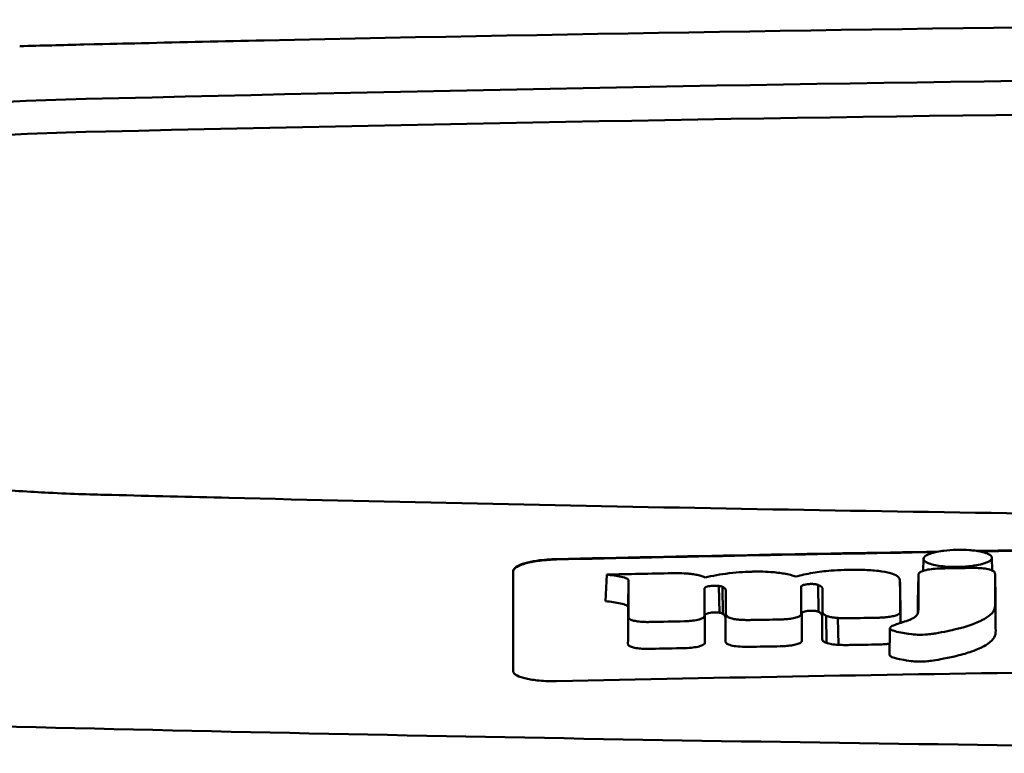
# Model space of a CAD drawing. Header units: millimetres. Extents: x 1382 to 5292, y 422 to 4300.
# Tile 17 of 32: x 2031 to 2054, y 4283 to 4300. Entities that reach past the tile are written whole.
import ezdxf

# ---------------------------------------------------------------- set-up
doc = ezdxf.new("R2010")
doc.units = ezdxf.units.MM
doc.header["$LTSCALE"] = 11.111111
doc.layers.add('Visible (ISO)', color=7, linetype='Continuous', lineweight=50)

msp = doc.modelspace()

# ---------------------------------------------------------------- linework, layer by layer
at = {"layer": 'Visible (ISO)'}
for p, q in [((2036.63, 4299.686), (2036.638, 4299.686)), ((2035.822, 4289.151), (2035.83, 4289.151)), ((2051.821, 4287.471), (2051.827, 4287.745)), ((2053.403, 4287.771), (2053.409, 4287.478)), ((2044.5, 4286.77), (2044.53, 4287.383)), ((2045.02, 4286.633), (2045.033, 4287.245)), ((2047.889, 4287.451), (2047.88, 4287.45)), ((2051.296, 4286.641), (2051.284, 4287.253)), ((2051.696, 4286.765), (2051.708, 4287.377)), ((2053.485, 4286.792), (2053.473, 4287.402)), ((2046.963, 4287.125), (2046.966, 4287.126)), ((2047.124, 4286.504), (2047.111, 4287.123)), ((2047.127, 4286.504), (2047.113, 4287.122)), ((2047.2, 4286.482), (2047.194, 4287.103)), ((2049.007, 4287.106), (2049.007, 4287.107)), ((2049.41, 4286.525), (2049.399, 4287.146)), ((2046.977, 4286.509), (2046.98, 4286.51)), ((2049.019, 4286.492), (2049.019, 4286.493)), ((2049.588, 4285.808), (2049.587, 4286.433)), ((2049.867, 4285.764), (2049.849, 4286.384))]:
    msp.add_line(p, q, dxfattribs=at)
for centre, major_axis, ratio, start_param, end_param in [((2081.764, 4270.94), (250.217, -0.007), 0.116796, 1.571075, 1.752137), ((2136.47, 4245.604), (-491.039, 0), 0.112496, 4.925773, 4.928853), ((2081.918, 4273.93), (225.492, 0.002), 0.110939, 1.570719, 1.791596), ((2035.176, 4297.01), (12.06, -0.005), 0.112737, 1.791766, 3.029303), ((2081.94, 4273.899), (-227.223, 0), 0.106767, 4.71241, 4.92951), ((2035.569, 4296.343), (11.958, 0), 0.106769, 1.787974, 3.024834), ((4183.737, 4180.4), (2131.91, -107.347), 0.004971, 3.131872, 3.14183), ((2928.315, 4361.091), (876.488, 73.351), 0.007714, 3.140926, 3.156464), ((2489.052, 4404.079), (437.26, 116.305), 0.016372, 3.162905, 3.181731), ((2052.48, 4287.297), (20.307, 0.333), 0.011404, 1.54636, 1.583154), ((450.05, 4662.169), (-1603.388, 374.365), 0.008684, 3.120399, 3.130225), ((2081.962, 2496.71), (-1794.464, 0), 0.998105, 4.73241, 4.73325), ((2042.344, 4285.71), (5.162, 1.321), 0.208752, 0.672627, 0.721389), ((1943.1, 4259.28), (-103.711, -27.966), 0.030011, 3.195969, 3.212241), ((1977.918, 4288.876), (68.92, -1.605), 0.017399, 0.035526, 0.081457), ((2048.954, 4285.873), (0.0178, -0.0822), 0.794442, 1.154854, 1.308402), ((2047.731, 4285.833), (0.452, 0.007), 0.249026, 3.644233, 4.534786)]:
    msp.add_ellipse(centre, major_axis=major_axis, ratio=ratio, start_param=start_param, end_param=end_param, dxfattribs=at)
for points, knots in [([(2036.63, 4299.686), (2035.689, 4299.666), (2034.751, 4299.645), (2033.366, 4299.612), (2033.176, 4299.608), (2032.483, 4299.591)], [-0.8458994, -0.8458994, -0.8458994, -0.8458994, -0.3752076, -0.3752076, -0.1515992, -0.1515992, -0.1515992, -0.1515992]), ([(2030.32, 4289.355), (2030.54, 4289.338), (2030.763, 4289.321), (2031.236, 4289.291), (2031.46, 4289.279), (2031.666, 4289.268)], [0, 0, 0, 0, 0.0725125, 0.0725125, 0.1522142, 0.1522142, 0.1522142, 0.1522142]), ([(2031.666, 4289.268), (2032.246, 4289.24), (2032.685, 4289.228), (2034.025, 4289.195), (2034.923, 4289.173), (2035.822, 4289.151)], [0.1522142, 0.1522142, 0.1522142, 0.1522142, 0.3763363, 0.3763363, 0.8296812, 0.8296812, 0.8296812, 0.8296812]), ([(2035.83, 4289.151), (2043.45, 4288.963), (2051.085, 4288.823), (2062.623, 4288.682), (2066.47, 4288.647), (2072.257, 4288.611), (2074.191, 4288.602), (2077.973, 4288.59), (2079.787, 4288.587), (2081.686, 4288.587)], [0.000811, 0.000811, 0.000811, 0.000811, 2.334672, 2.334672, 3.49801, 3.49801, 4.08174, 4.08174, 4.638981, 4.638981, 4.638981, 4.638981]), ([(2051.933, 4287.845), (2051.962, 4287.858), (2051.999, 4287.872), (2052.105, 4287.901), (2052.166, 4287.913), (2052.221, 4287.922)], [0.54383531, 0.54383531, 0.54383531, 0.54383531, 0.55538596, 0.55538596, 0.56979725, 0.56979725, 0.56979725, 0.56979725]), ([(2052.221, 4287.922), (2052.247, 4287.926), (2052.27, 4287.929), (2052.386, 4287.944), (2052.484, 4287.951), (2052.595, 4287.954), (2052.605, 4287.955), (2052.615, 4287.955)], [0.56979725, 0.56979725, 0.56979725, 0.56979725, 0.57641934, 0.57641934, 0.60538821, 0.60538821, 0.608138, 0.608138, 0.608138, 0.608138]), ([(2052.615, 4287.955), (2052.696, 4287.956), (2052.789, 4287.955), (2052.927, 4287.944), (2052.968, 4287.94), (2053.009, 4287.935)], [0.20935443, 0.20935443, 0.20935443, 0.20935443, 0.23138469, 0.23138469, 0.24081303, 0.24081303, 0.24081303, 0.24081303]), ([(2053.009, 4287.935), (2053.055, 4287.929), (2053.099, 4287.922), (2053.206, 4287.9), (2053.257, 4287.884), (2053.297, 4287.867)], [0.24081303, 0.24081303, 0.24081303, 0.24081303, 0.25152963, 0.25152963, 0.26878639, 0.26878639, 0.26878639, 0.26878639]), ([(2042.374, 4287.468), (2042.374, 4287.501), (2042.4, 4287.534), (2042.496, 4287.595), (2042.563, 4287.622), (2042.725, 4287.669), (2042.817, 4287.688), (2042.994, 4287.715), (2043.074, 4287.724), (2043.228, 4287.736), (2043.301, 4287.739), (2043.374, 4287.741)], [0.000001, 0.000001, 0.000001, 0.000001, 0.0401815, 0.0401815, 0.0773555, 0.0773555, 0.111928, 0.111928, 0.1374241, 0.1374241, 0.1594038, 0.1594038, 0.1594038, 0.1594038]), ([(2042.374, 4287.459), (2042.374, 4287.476), (2042.382, 4287.494), (2042.412, 4287.53), (2042.435, 4287.548), (2042.516, 4287.594), (2042.585, 4287.62), (2042.762, 4287.668), (2042.869, 4287.688), (2043.054, 4287.711), (2043.123, 4287.718), (2043.254, 4287.727), (2043.314, 4287.73), (2043.374, 4287.731)], [0.000001, 0.000001, 0.000001, 0.000001, 0.0217943, 0.0217943, 0.0441477, 0.0441477, 0.0807582, 0.0807582, 0.1194179, 0.1194179, 0.1413053, 0.1413053, 0.159337, 0.159337, 0.159337, 0.159337]), ([(2053.297, 4287.867), (2053.306, 4287.864), (2053.313, 4287.86), (2053.369, 4287.833), (2053.395, 4287.809), (2053.403, 4287.779), (2053.403, 4287.774), (2053.403, 4287.77)], [0.26878639, 0.26878639, 0.26878639, 0.26878639, 0.27236042, 0.27236042, 0.29605283, 0.29605283, 0.29977178, 0.29977178, 0.29977178, 0.29977178]), ([(2053.403, 4287.77), (2053.403, 4287.749), (2053.39, 4287.726), (2053.342, 4287.692), (2053.322, 4287.681), (2053.298, 4287.67)], [0.29977178, 0.29977178, 0.29977178, 0.29977178, 0.3191873, 0.3191873, 0.32886275, 0.32886275, 0.32886275, 0.32886275]), ([(2042.374, 4285.158), (2042.374, 4285.601), (2042.374, 4286.042), (2042.374, 4286.485), (2042.374, 4286.813), (2042.374, 4287.14), (2042.374, 4287.468)], [0, 0, 0, 0, 5.438666, 5.438666, 5.438666, 9.461667, 9.461667, 9.461667, 9.461667]), ([(2048.883, 4287.338), (2048.808, 4287.363), (2048.72, 4287.386), (2048.525, 4287.422), (2048.422, 4287.434), (2048.139, 4287.455), (2047.985, 4287.453), (2047.889, 4287.451)], [-0.2770651, -0.2770651, -0.2770651, -0.2770651, -0.2356097, -0.2356097, -0.1978033, -0.1978033, -0.1405425, -0.1405425, -0.1405425, -0.1405425]), ([(2050.386, 4287.492), (2050.357, 4287.493), (2050.329, 4287.494), (2050.097, 4287.497), (2049.895, 4287.491), (2049.548, 4287.462), (2049.409, 4287.444), (2049.134, 4287.398), (2049.003, 4287.369), (2048.883, 4287.338)], [-0.1668809, -0.1668809, -0.1668809, -0.1668809, -0.1584518, -0.1584518, -0.0966679, -0.0966679, -0.0505514, -0.0505514, 0, 0, 0, 0]), ([(2051.282, 4287.266), (2051.274, 4287.295), (2051.254, 4287.324), (2051.179, 4287.375), (2051.129, 4287.397), (2050.985, 4287.437), (2050.892, 4287.454), (2050.674, 4287.479), (2050.554, 4287.486), (2050.436, 4287.491)], [-0.3006219, -0.3006219, -0.3006219, -0.3006219, -0.2681937, -0.2681937, -0.2390981, -0.2390981, -0.2061369, -0.2061369, -0.1717789, -0.1717789, -0.1717789, -0.1717789]), ([(2052.188, 4287.523), (2052.126, 4287.522), (2052.065, 4287.517), (2051.95, 4287.503), (2051.897, 4287.492), (2051.814, 4287.47), (2051.783, 4287.458), (2051.737, 4287.433), (2051.723, 4287.421), (2051.716, 4287.408)], [-0.07038308, -0.07038308, -0.07038308, -0.07038308, -0.05171901, -0.05171901, -0.03231276, -0.03231276, -0.01570023, -0.01570023, 0, 0, 0, 0]), ([(2052.226, 4287.524), (2052.219, 4287.524), (2052.213, 4287.524), (2052.201, 4287.524), (2052.195, 4287.523), (2052.188, 4287.523)], [-0.00371697, -0.00371697, -0.00371697, -0.00371697, -0.001858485, -0.001858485, 0, 0, 0, 0]), ([(2053.009, 4287.593), (2052.992, 4287.59), (2052.976, 4287.588), (2052.907, 4287.578), (2052.851, 4287.572), (2052.734, 4287.564), (2052.675, 4287.561), (2052.615, 4287.56), (2052.511, 4287.558), (2052.412, 4287.561), (2052.29, 4287.572), (2052.257, 4287.575), (2052.221, 4287.58)], [0.35782816, 0.35782816, 0.35782816, 0.35782816, 0.36290873, 0.36290873, 0.38071021, 0.38071021, 0.39878358, 0.39878358, 0.39878358, 0.42985818, 0.42985818, 0.43932148, 0.43932148, 0.43932148, 0.43932148]), ([(2053.46, 4287.442), (2053.45, 4287.456), (2053.43, 4287.469), (2053.37, 4287.494), (2053.329, 4287.506), (2053.234, 4287.523), (2053.183, 4287.529), (2053.078, 4287.536), (2053.026, 4287.537), (2052.973, 4287.536)], [-0.06978878, -0.06978878, -0.06978878, -0.06978878, -0.05239411, -0.05239411, -0.03314186, -0.03314186, -0.01591655, -0.01591655, 0, 0, 0, 0]), ([(2044.53, 4287.383), (2044.647, 4287.371), (2044.769, 4287.355), (2044.916, 4287.322), (2044.963, 4287.308), (2045.008, 4287.285), (2045.018, 4287.277), (2045.027, 4287.265), (2045.032, 4287.257), (2045.033, 4287.245)], [-0.2159558, -0.2159558, -0.2159558, -0.2159558, -0.105326, -0.105326, -0.0420287, -0.0420287, -0.0138033, -0.0138033, 0, 0, 0, 0]), ([(2046.493, 4287.396), (2046.468, 4287.4), (2046.439, 4287.403), (2046.342, 4287.411), (2046.277, 4287.414), (2046.21, 4287.415)], [-0.03137982, -0.03137982, -0.03137982, -0.03137982, -0.02006966, -0.02006966, 0, 0, 0, 0]), ([(2047.88, 4287.45), (2047.761, 4287.447), (2047.57, 4287.439), (2047.142, 4287.389), (2046.958, 4287.355), (2046.796, 4287.315)], [-0.1386449, -0.1386449, -0.1386449, -0.1386449, -0.0667172, -0.0667172, 0, 0, 0, 0]), ([(2051.066, 4286.173), (2051.056, 4286.164), (2051.052, 4286.155), (2051.055, 4286.136), (2051.065, 4286.126), (2051.098, 4286.1), (2051.142, 4286.086), (2051.273, 4286.047), (2051.428, 4286.025), (2051.585, 4286.004), (2051.627, 4286.001), (2051.696, 4285.996), (2051.748, 4285.996), (2051.879, 4286), (2051.946, 4286.007), (2052.026, 4286.017), (2052.066, 4286.023), (2052.288, 4286.06), (2052.494, 4286.107), (2052.589, 4286.129), (2052.608, 4286.134), (2052.931, 4286.215), (2053.121, 4286.303), (2053.3, 4286.402), (2053.357, 4286.445), (2053.441, 4286.536), (2053.464, 4286.583), (2053.475, 4286.645), (2053.476, 4286.66), (2053.476, 4286.696), (2053.475, 4286.956), (2053.473, 4287.402)], [-4.676688, -4.676688, -4.676688, -4.676688, -4.675904, -4.675904, -4.674974, -4.674974, -4.671817, -4.671817, -4.660677, -4.660677, -4.647032, -4.647032, -4.608842, -4.608842, -4.553099, -4.553099, -4.499156, -4.499156, -4.229728, -4.229728, -4.140787, -4.140787, -2.835256, -2.835256, -1.875515, -1.875515, -0.862737, -0.862737, -0.545368, -0.545368, 0, 0, 0, 0]), ([(2051.708, 4287.377), (2051.708, 4287.171), (2051.708, 4286.964), (2051.707, 4286.705), (2051.707, 4286.654), (2051.707, 4286.584), (2051.707, 4286.567), (2051.705, 4286.524), (2051.701, 4286.499), (2051.678, 4286.459), (2051.671, 4286.449), (2051.661, 4286.438), (2051.661, 4286.437), (2051.66, 4286.436)], [-1.166686, -1.166686, -1.166686, -1.166686, -0.464273, -0.464273, -0.288528, -0.288528, -0.228277, -0.228277, -0.144624, -0.144624, -0.115228, -0.115228, -0.113333, -0.113333, -0.113333, -0.113333]), ([(2051.716, 4287.408), (2051.714, 4287.403), (2051.712, 4287.398), (2051.709, 4287.387), (2051.708, 4287.382), (2051.708, 4287.377)], [-0.0124181, -0.0124181, -0.0124181, -0.0124181, -0.00620912, -0.00620912, 0, 0, 0, 0]), ([(2053.473, 4287.402), (2053.473, 4287.409), (2053.472, 4287.415), (2053.468, 4287.429), (2053.464, 4287.435), (2053.46, 4287.442)], [-0.01632771, -0.01632771, -0.01632771, -0.01632771, -0.00807771, -0.00807771, 0, 0, 0, 0]), ([(2046.777, 4287.055), (2046.777, 4287.058), (2046.777, 4287.06), (2046.778, 4287.065), (2046.778, 4287.067), (2046.779, 4287.069)], [-0.005600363, -0.005600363, -0.005600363, -0.005600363, -0.002800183, -0.002800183, 0, 0, 0, 0]), ([(2046.779, 4287.069), (2046.781, 4287.076), (2046.787, 4287.082), (2046.808, 4287.095), (2046.825, 4287.102), (2046.863, 4287.112), (2046.882, 4287.116), (2046.921, 4287.122), (2046.942, 4287.124), (2046.963, 4287.125)], [-0.03055807, -0.03055807, -0.03055807, -0.03055807, -0.02262898, -0.02262898, -0.01353981, -0.01353981, -0.00653226, -0.00653226, 0, 0, 0, 0]), ([(2046.966, 4287.126), (2046.99, 4287.127), (2047.015, 4287.128), (2047.065, 4287.127), (2047.089, 4287.126), (2047.111, 4287.123)], [-0.01504723, -0.01504723, -0.01504723, -0.01504723, -0.0076813, -0.0076813, 0, 0, 0, 0]), ([(2047.111, 4287.123), (2047.111, 4287.123), (2047.112, 4287.123), (2047.112, 4287.122), (2047.113, 4287.122), (2047.113, 4287.122)], [-0.0002682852, -0.0002682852, -0.0002682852, -0.0002682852, -0.0001341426, -0.0001341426, 0, 0, 0, 0]), ([(2047.113, 4287.122), (2047.13, 4287.12), (2047.145, 4287.117), (2047.172, 4287.111), (2047.184, 4287.107), (2047.194, 4287.103)], [-0.01202595, -0.01202595, -0.01202595, -0.01202595, -0.00617462, -0.00617462, 0, 0, 0, 0]), ([(2047.194, 4287.103), (2047.219, 4287.09), (2047.244, 4287.075), (2047.27, 4287.044), (2047.275, 4287.03), (2047.275, 4287.017)], [-0.03992932, -0.03992932, -0.03992932, -0.03992932, -0.01685313, -0.01685313, 0, 0, 0, 0]), ([(2049.007, 4287.107), (2049.007, 4287.111), (2049.01, 4287.116), (2049.019, 4287.126), (2049.027, 4287.13), (2049.043, 4287.138), (2049.051, 4287.141), (2049.075, 4287.149), (2049.093, 4287.153), (2049.132, 4287.16), (2049.152, 4287.162), (2049.173, 4287.164)], [-0.02992686, -0.02992686, -0.02992686, -0.02992686, -0.02418642, -0.02418642, -0.01807434, -0.01807434, -0.01392338, -0.01392338, -0.00671718, -0.00671718, 0, 0, 0, 0]), ([(2049.173, 4287.164), (2049.188, 4287.166), (2049.204, 4287.167), (2049.235, 4287.168), (2049.251, 4287.168), (2049.284, 4287.167), (2049.3, 4287.166), (2049.331, 4287.163), (2049.344, 4287.161), (2049.356, 4287.158)], [-0.01955689, -0.01955689, -0.01955689, -0.01955689, -0.01485499, -0.01485499, -0.01008754, -0.01008754, -0.00490608, -0.00490608, 0, 0, 0, 0]), ([(2049.356, 4287.158), (2049.365, 4287.156), (2049.372, 4287.155), (2049.387, 4287.151), (2049.394, 4287.148), (2049.399, 4287.146)], [-0.006796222, -0.006796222, -0.006796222, -0.006796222, -0.003434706, -0.003434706, 0, 0, 0, 0]), ([(2049.399, 4287.146), (2049.418, 4287.138), (2049.433, 4287.131), (2049.462, 4287.114), (2049.474, 4287.104), (2049.496, 4287.081), (2049.502, 4287.066), (2049.502, 4287.051)], [-0.04141837, -0.04141837, -0.04141837, -0.04141837, -0.03042196, -0.03042196, -0.01813781, -0.01813781, 0, 0, 0, 0]), ([(2051.041, 4285.537), (2051.041, 4285.536), (2051.041, 4285.534), (2051.042, 4285.53), (2051.043, 4285.522), (2051.065, 4285.502), (2051.084, 4285.488), (2051.152, 4285.463), (2051.213, 4285.442), (2051.453, 4285.404), (2051.534, 4285.393), (2051.621, 4285.384), (2051.671, 4285.38), (2051.797, 4285.379), (2051.857, 4285.382), (2051.983, 4285.393), (2052.094, 4285.407), (2052.412, 4285.471), (2052.531, 4285.497), (2052.722, 4285.543), (2052.835, 4285.576), (2053.074, 4285.662), (2053.169, 4285.709), (2053.269, 4285.763), (2053.344, 4285.807), (2053.447, 4285.913), (2053.472, 4285.96), (2053.487, 4286.025), (2053.487, 4286.037), (2053.489, 4286.111), (2053.487, 4286.173), (2053.487, 4286.421), (2053.486, 4286.606), (2053.485, 4286.792)], [-1.208321, -1.208321, -1.208321, -1.208321, -1.111902, -1.111902, -0.905637, -0.905637, -0.746423, -0.746423, -0.659222, -0.659222, -0.617445, -0.617445, -0.585347, -0.585347, -0.554872, -0.554872, -0.520248, -0.520248, -0.499861, -0.499861, -0.459593, -0.459593, -0.4035, -0.4035, -0.354802, -0.354802, -0.317144, -0.317144, -0.30253, -0.30253, -0.226738, -0.226738, 0, 0, 0, 0]), ([(2044.5, 4286.77), (2044.619, 4286.757), (2044.745, 4286.741), (2044.897, 4286.708), (2044.946, 4286.694), (2044.992, 4286.671), (2045.003, 4286.664), (2045.014, 4286.652), (2045.02, 4286.644), (2045.02, 4286.633)], [-0.1886698, -0.1886698, -0.1886698, -0.1886698, -0.0911326, -0.0911326, -0.0367802, -0.0367802, -0.0129551, -0.0129551, 0, 0, 0, 0]), ([(2049.019, 4286.493), (2049.019, 4286.499), (2049.023, 4286.505), (2049.038, 4286.516), (2049.05, 4286.522), (2049.082, 4286.533), (2049.101, 4286.537), (2049.145, 4286.545), (2049.167, 4286.547), (2049.191, 4286.549)], [-0.03003381, -0.03003381, -0.03003381, -0.03003381, -0.02291426, -0.02291426, -0.0153026, -0.0153026, -0.00735305, -0.00735305, 0, 0, 0, 0]), ([(2049.191, 4286.549), (2049.207, 4286.55), (2049.224, 4286.551), (2049.257, 4286.552), (2049.274, 4286.551), (2049.306, 4286.549), (2049.322, 4286.548), (2049.349, 4286.544), (2049.362, 4286.542), (2049.372, 4286.539)], [-0.0198792, -0.0198792, -0.0198792, -0.0198792, -0.01493589, -0.01493589, -0.00986287, -0.00986287, -0.00482334, -0.00482334, 0, 0, 0, 0]), ([(2045.031, 4286.406), (2045.031, 4286.401), (2045.031, 4286.397), (2045.034, 4286.388), (2045.036, 4286.384), (2045.038, 4286.38)], [-0.01079552, -0.01079552, -0.01079552, -0.01079552, -0.00539778, -0.00539778, 0, 0, 0, 0]), ([(2045.038, 4286.38), (2045.045, 4286.367), (2045.061, 4286.355), (2045.109, 4286.333), (2045.142, 4286.323), (2045.22, 4286.307), (2045.264, 4286.301), (2045.358, 4286.293), (2045.406, 4286.291), (2045.456, 4286.291)], [-0.06226453, -0.06226453, -0.06226453, -0.06226453, -0.04680156, -0.04680156, -0.03060505, -0.03060505, -0.01479139, -0.01479139, 0, 0, 0, 0]), ([(2046.329, 4286.308), (2046.36, 4286.308), (2046.39, 4286.31), (2046.453, 4286.315), (2046.484, 4286.318), (2046.567, 4286.329), (2046.616, 4286.339), (2046.696, 4286.362), (2046.728, 4286.375), (2046.769, 4286.403), (2046.779, 4286.417), (2046.779, 4286.431)], [-0.07213826, -0.07213826, -0.07213826, -0.07213826, -0.06285871, -0.06285871, -0.05297585, -0.05297585, -0.03500281, -0.03500281, -0.01704041, -0.01704041, 0, 0, 0, 0]), ([(2046.791, 4286.454), (2046.792, 4286.46), (2046.797, 4286.466), (2046.816, 4286.478), (2046.829, 4286.484), (2046.864, 4286.494), (2046.885, 4286.499), (2046.93, 4286.505), (2046.953, 4286.508), (2046.977, 4286.509)], [-0.03056509, -0.03056509, -0.03056509, -0.03056509, -0.02315572, -0.02315572, -0.01522783, -0.01522783, -0.00732017, -0.00732017, 0, 0, 0, 0]), ([(2046.98, 4286.51), (2047.005, 4286.511), (2047.031, 4286.511), (2047.081, 4286.51), (2047.104, 4286.507), (2047.124, 4286.504)], [-0.01522535, -0.01522535, -0.01522535, -0.01522535, -0.0075565, -0.0075565, 0, 0, 0, 0]), ([(2047.124, 4286.504), (2047.125, 4286.504), (2047.125, 4286.504), (2047.126, 4286.504), (2047.126, 4286.504), (2047.127, 4286.504)], [-0.0002734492, -0.0002734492, -0.0002734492, -0.0002734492, -0.0001367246, -0.0001367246, 0, 0, 0, 0]), ([(2047.127, 4286.504), (2047.143, 4286.501), (2047.157, 4286.498), (2047.182, 4286.491), (2047.192, 4286.486), (2047.2, 4286.482)], [-0.01231679, -0.01231679, -0.01231679, -0.01231679, -0.00622563, -0.00622563, 0, 0, 0, 0]), ([(2047.2, 4286.482), (2047.21, 4286.475), (2047.219, 4286.468), (2047.235, 4286.454), (2047.242, 4286.446), (2047.258, 4286.424), (2047.263, 4286.409), (2047.263, 4286.393)], [-0.03744041, -0.03744041, -0.03744041, -0.03744041, -0.02842208, -0.02842208, -0.01879918, -0.01879918, 0, 0, 0, 0]), ([(2047.274, 4286.472), (2047.274, 4286.459), (2047.279, 4286.446), (2047.3, 4286.42), (2047.316, 4286.408), (2047.338, 4286.396)], [-0.03237121, -0.03237121, -0.03237121, -0.03237121, -0.01625604, -0.01625604, 0, 0, 0, 0]), ([(2047.338, 4286.396), (2047.352, 4286.389), (2047.368, 4286.383), (2047.407, 4286.371), (2047.43, 4286.365), (2047.481, 4286.355), (2047.511, 4286.351), (2047.573, 4286.344), (2047.605, 4286.341), (2047.638, 4286.34)], [-0.04047569, -0.04047569, -0.04047569, -0.04047569, -0.03078986, -0.03078986, -0.02099526, -0.02099526, -0.01033367, -0.01033367, 0, 0, 0, 0]), ([(2047.638, 4286.34), (2047.678, 4286.338), (2047.719, 4286.337), (2047.802, 4286.337), (2047.845, 4286.337), (2047.889, 4286.338)], [-0.02531279, -0.02531279, -0.02531279, -0.02531279, -0.01297939, -0.01297939, 0, 0, 0, 0]), ([(2048.506, 4286.349), (2048.525, 4286.35), (2048.544, 4286.35), (2048.582, 4286.351), (2048.601, 4286.352), (2048.619, 4286.353)], [-0.0114105, -0.0114105, -0.0114105, -0.0114105, -0.00570516, -0.00570516, 0, 0, 0, 0]), ([(2048.619, 4286.353), (2048.669, 4286.356), (2048.717, 4286.361), (2048.808, 4286.374), (2048.851, 4286.383), (2048.924, 4286.404), (2048.955, 4286.416), (2048.995, 4286.442), (2049.006, 4286.455), (2049.008, 4286.468)], [-0.06382121, -0.06382121, -0.06382121, -0.06382121, -0.04876084, -0.04876084, -0.03277152, -0.03277152, -0.01585483, -0.01585483, 0, 0, 0, 0]), ([(2049.008, 4286.468), (2049.009, 4286.47), (2049.009, 4286.472), (2049.009, 4286.476), (2049.009, 4286.478), (2049.009, 4286.48)], [-0.005096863, -0.005096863, -0.005096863, -0.005096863, -0.00254843, -0.00254843, 0, 0, 0, 0]), ([(2049.372, 4286.539), (2049.38, 4286.537), (2049.387, 4286.535), (2049.4, 4286.53), (2049.405, 4286.528), (2049.41, 4286.525)], [-0.007017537, -0.007017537, -0.007017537, -0.007017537, -0.003544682, -0.003544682, 0, 0, 0, 0]), ([(2049.41, 4286.525), (2049.422, 4286.518), (2049.433, 4286.511), (2049.454, 4286.495), (2049.463, 4286.486), (2049.484, 4286.461), (2049.49, 4286.445), (2049.49, 4286.427)], [-0.04184917, -0.04184917, -0.04184917, -0.04184917, -0.03190704, -0.03190704, -0.02101076, -0.02101076, 0, 0, 0, 0]), ([(2049.502, 4286.519), (2049.502, 4286.503), (2049.509, 4286.488), (2049.537, 4286.459), (2049.558, 4286.446), (2049.587, 4286.433)], [-0.03713255, -0.03713255, -0.03713255, -0.03713255, -0.01850358, -0.01850358, 0, 0, 0, 0]), ([(2049.587, 4286.433), (2049.614, 4286.421), (2049.649, 4286.411), (2049.715, 4286.398), (2049.74, 4286.394), (2049.793, 4286.388), (2049.821, 4286.386), (2049.849, 4286.384)], [-0.03490258, -0.03490258, -0.03490258, -0.03490258, -0.01807201, -0.01807201, -0.00892925, -0.00892925, 0, 0, 0, 0]), ([(2049.849, 4286.384), (2049.896, 4286.381), (2049.943, 4286.38), (2050.042, 4286.378), (2050.093, 4286.378), (2050.145, 4286.379)], [-0.0300443, -0.0300443, -0.0300443, -0.0300443, -0.01549239, -0.01549239, 0, 0, 0, 0]), ([(2050.762, 4286.39), (2050.79, 4286.39), (2050.818, 4286.391), (2050.873, 4286.394), (2050.899, 4286.395), (2050.926, 4286.397)], [-0.01653626, -0.01653626, -0.01653626, -0.01653626, -0.00805828, -0.00805828, 0, 0, 0, 0]), ([(2050.926, 4286.397), (2050.97, 4286.4), (2051.013, 4286.405), (2051.093, 4286.418), (2051.131, 4286.426), (2051.198, 4286.445), (2051.226, 4286.456), (2051.265, 4286.479), (2051.277, 4286.491), (2051.282, 4286.503)], [-0.05821795, -0.05821795, -0.05821795, -0.05821795, -0.04453926, -0.04453926, -0.03017797, -0.03017797, -0.01468996, -0.01468996, 0, 0, 0, 0]), ([(2051.282, 4286.503), (2051.283, 4286.508), (2051.284, 4286.512), (2051.286, 4286.52), (2051.286, 4286.524), (2051.286, 4286.529)], [-0.01029059, -0.01029059, -0.01029059, -0.01029059, -0.0051453, -0.0051453, 0, 0, 0, 0]), ([(2051.613, 4286.396), (2051.606, 4286.391), (2051.599, 4286.386), (2051.561, 4286.364), (2051.526, 4286.348), (2051.478, 4286.33), (2051.472, 4286.328), (2051.466, 4286.326)], [-0.0924749, -0.0924749, -0.0924749, -0.0924749, -0.08684232, -0.08684232, -0.06779801, -0.06779801, -0.06501187, -0.06501187, -0.06501187, -0.06501187]), ([(2045.456, 4286.291), (2045.471, 4286.291), (2045.487, 4286.291), (2045.519, 4286.292), (2045.535, 4286.292), (2045.551, 4286.292)], [-0.009512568, -0.009512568, -0.009512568, -0.009512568, -0.004756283, -0.004756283, 0, 0, 0, 0]), ([(2049.49, 4285.894), (2049.49, 4285.878), (2049.498, 4285.863), (2049.53, 4285.835), (2049.555, 4285.821), (2049.588, 4285.808)], [-0.0372834, -0.0372834, -0.0372834, -0.0372834, -0.01872605, -0.01872605, 0, 0, 0, 0]), ([(2045.018, 4285.786), (2045.018, 4285.782), (2045.019, 4285.777), (2045.021, 4285.769), (2045.024, 4285.764), (2045.026, 4285.76)], [-0.0108334, -0.0108334, -0.0108334, -0.0108334, -0.00541667, -0.00541667, 0, 0, 0, 0]), ([(2045.026, 4285.76), (2045.035, 4285.748), (2045.051, 4285.736), (2045.101, 4285.714), (2045.134, 4285.704), (2045.213, 4285.688), (2045.259, 4285.682), (2045.356, 4285.674), (2045.405, 4285.672), (2045.456, 4285.673)], [-0.06287209, -0.06287209, -0.06287209, -0.06287209, -0.04741614, -0.04741614, -0.03128097, -0.03128097, -0.01509077, -0.01509077, 0, 0, 0, 0]), ([(2045.456, 4285.673), (2045.471, 4285.673), (2045.487, 4285.673), (2045.519, 4285.673), (2045.536, 4285.674), (2045.552, 4285.674)], [-0.009658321, -0.009658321, -0.009658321, -0.009658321, -0.004898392, -0.004898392, 0, 0, 0, 0]), ([(2046.337, 4285.69), (2046.397, 4285.691), (2046.457, 4285.696), (2046.567, 4285.71), (2046.617, 4285.719), (2046.7, 4285.742), (2046.734, 4285.755), (2046.779, 4285.784), (2046.791, 4285.799), (2046.791, 4285.814)], [-0.07286259, -0.07286259, -0.07286259, -0.07286259, -0.05472391, -0.05472391, -0.03663002, -0.03663002, -0.01845307, -0.01845307, 0, 0, 0, 0]), ([(2047.262, 4285.848), (2047.262, 4285.834), (2047.268, 4285.821), (2047.293, 4285.795), (2047.311, 4285.783), (2047.336, 4285.772)], [-0.03246794, -0.03246794, -0.03246794, -0.03246794, -0.01597633, -0.01597633, 0, 0, 0, 0]), ([(2047.653, 4285.721), (2047.695, 4285.72), (2047.738, 4285.719), (2047.823, 4285.719), (2047.864, 4285.719), (2047.905, 4285.72)], [-0.02544983, -0.02544983, -0.02544983, -0.02544983, -0.01243766, -0.01243766, 0, 0, 0, 0]), ([(2048.524, 4285.732), (2048.543, 4285.732), (2048.562, 4285.733), (2048.6, 4285.734), (2048.618, 4285.735), (2048.637, 4285.736)], [-0.01137431, -0.01137431, -0.01137431, -0.01137431, -0.00564762, -0.00564762, 0, 0, 0, 0]), ([(2048.637, 4285.736), (2048.688, 4285.739), (2048.736, 4285.744), (2048.829, 4285.759), (2048.871, 4285.768), (2048.943, 4285.79), (2048.971, 4285.802), (2049.009, 4285.827), (2049.019, 4285.84), (2049.02, 4285.853)], [-0.0640319, -0.0640319, -0.0640319, -0.0640319, -0.04854057, -0.04854057, -0.03215829, -0.03215829, -0.01553999, -0.01553999, 0, 0, 0, 0]), ([(2049.588, 4285.808), (2049.62, 4285.797), (2049.661, 4285.787), (2049.757, 4285.772), (2049.81, 4285.767), (2049.867, 4285.764)], [-0.03526634, -0.03526634, -0.03526634, -0.03526634, -0.01757225, -0.01757225, 0, 0, 0, 0]), ([(2049.867, 4285.764), (2049.918, 4285.763), (2049.968, 4285.761), (2050.068, 4285.761), (2050.117, 4285.761), (2050.166, 4285.762)], [-0.03019579, -0.03019579, -0.03019579, -0.03019579, -0.01472022, -0.01472022, 0, 0, 0, 0]), ([(2050.784, 4285.773), (2050.812, 4285.773), (2050.84, 4285.774), (2050.894, 4285.777), (2050.921, 4285.778), (2050.948, 4285.78)], [-0.016514, -0.016514, -0.016514, -0.016514, -0.00818773, -0.00818773, 0, 0, 0, 0]), ([(2066.503, 4285.273), (2062.659, 4285.24), (2058.816, 4285.195), (2051.105, 4285.081), (2047.241, 4285.011), (2043.374, 4284.93)], [0.000001, 0.000001, 0.000001, 0.000001, 1.153366, 1.153366, 2.313577, 2.313577, 2.313577, 2.313577]), ([(2043.374, 4284.93), (2043.31, 4284.928), (2043.246, 4284.928), (2043.11, 4284.932), (2043.039, 4284.936), (2042.859, 4284.952), (2042.757, 4284.967), (2042.585, 4285.006), (2042.515, 4285.029), (2042.435, 4285.071), (2042.412, 4285.088), (2042.382, 4285.122), (2042.374, 4285.14), (2042.374, 4285.158)], [0.000001, 0.000001, 0.000001, 0.000001, 0.0191896, 0.0191896, 0.0415785, 0.0415785, 0.0784246, 0.0784246, 0.1148802, 0.1148802, 0.1371153, 0.1371153, 0.158789, 0.158789, 0.158789, 0.158789]), ([(2081.609, 4283.267), (2071.924, 4283.269), (2062.245, 4283.336), (2042.916, 4283.601), (2033.287, 4283.8), (2023.782, 4284.064)], [0.032666, 0.032666, 0.032666, 0.032666, 2.938218, 2.938218, 5.868286, 5.868286, 5.868286, 5.868286])]:
    msp.add_open_spline(points, degree=3, knots=knots, dxfattribs=at)
for points in [[(2043.374, 4287.741), (2046.305, 4287.805), (2049.235, 4287.862), (2052.166, 4287.912)], [(2053.062, 4287.927), (2053.387, 4287.932), (2053.711, 4287.938), (2054.036, 4287.943)], [(2053.116, 4287.918), (2053.409, 4287.923), (2053.702, 4287.928), (2053.995, 4287.932)], [(2043.374, 4287.731), (2046.288, 4287.795), (2049.2, 4287.852), (2052.113, 4287.901)], [(2050.436, 4287.491), (2050.419, 4287.491), (2050.403, 4287.492), (2050.386, 4287.492)], [(2045.033, 4287.245), (2045.032, 4286.966), (2045.032, 4286.685), (2045.031, 4286.406)], [(2051.284, 4287.253), (2051.283, 4287.257), (2051.283, 4287.262), (2051.282, 4287.266)], [(2051.286, 4286.529), (2051.285, 4286.77), (2051.285, 4287.012), (2051.284, 4287.253)], [(2046.779, 4286.431), (2046.778, 4286.639), (2046.778, 4286.847), (2046.777, 4287.055)], [(2047.275, 4287.017), (2047.274, 4286.835), (2047.274, 4286.653), (2047.274, 4286.472)], [(2049.009, 4286.48), (2049.008, 4286.689), (2049.008, 4286.897), (2049.007, 4287.106)], [(2049.502, 4287.051), (2049.502, 4286.874), (2049.502, 4286.696), (2049.502, 4286.519)], [(2045.02, 4286.633), (2045.02, 4286.351), (2045.019, 4286.068), (2045.018, 4285.786)], [(2051.297, 4286.269), (2051.297, 4286.393), (2051.296, 4286.517), (2051.296, 4286.641)], [(2051.696, 4286.765), (2051.696, 4286.675), (2051.696, 4286.584), (2051.696, 4286.493)], [(2046.789, 4286.44), (2046.789, 4286.445), (2046.79, 4286.449), (2046.791, 4286.454)], [(2046.791, 4285.814), (2046.79, 4286.023), (2046.79, 4286.231), (2046.789, 4286.44)], [(2047.263, 4286.393), (2047.262, 4286.212), (2047.262, 4286.029), (2047.262, 4285.848)], [(2047.889, 4286.338), (2048.094, 4286.342), (2048.3, 4286.345), (2048.506, 4286.349)], [(2049.021, 4285.865), (2049.021, 4286.074), (2049.02, 4286.283), (2049.019, 4286.492)], [(2049.49, 4286.427), (2049.49, 4286.25), (2049.49, 4286.071), (2049.49, 4285.894)], [(2050.145, 4286.379), (2050.35, 4286.383), (2050.556, 4286.386), (2050.762, 4286.39)], [(2051.466, 4286.326), (2051.416, 4286.308), (2051.364, 4286.29), (2051.31, 4286.273)], [(2051.66, 4286.436), (2051.652, 4286.428), (2051.638, 4286.413), (2051.613, 4286.396)], [(2045.551, 4286.292), (2045.806, 4286.297), (2046.061, 4286.302), (2046.317, 4286.307)], [(2046.317, 4286.307), (2046.321, 4286.307), (2046.325, 4286.308), (2046.329, 4286.308)], [(2051.041, 4285.537), (2051.045, 4285.742), (2051.049, 4285.946), (2051.053, 4286.151)], [(2051.169, 4286.227), (2051.118, 4286.21), (2051.082, 4286.192), (2051.066, 4286.173)], [(2051.31, 4286.273), (2051.261, 4286.257), (2051.213, 4286.242), (2051.169, 4286.227)], [(2045.552, 4285.674), (2045.809, 4285.679), (2046.068, 4285.684), (2046.325, 4285.689)], [(2046.325, 4285.689), (2046.329, 4285.69), (2046.333, 4285.69), (2046.337, 4285.69)], [(2047.905, 4285.72), (2048.111, 4285.724), (2048.318, 4285.728), (2048.524, 4285.732)], [(2050.166, 4285.762), (2050.371, 4285.766), (2050.579, 4285.769), (2050.784, 4285.773)], [(2050.948, 4285.78), (2050.982, 4285.783), (2051.015, 4285.787), (2051.046, 4285.791)]]:
    msp.add_open_spline(points, degree=3, dxfattribs=at)

doc.saveas('drawing.dxf')
